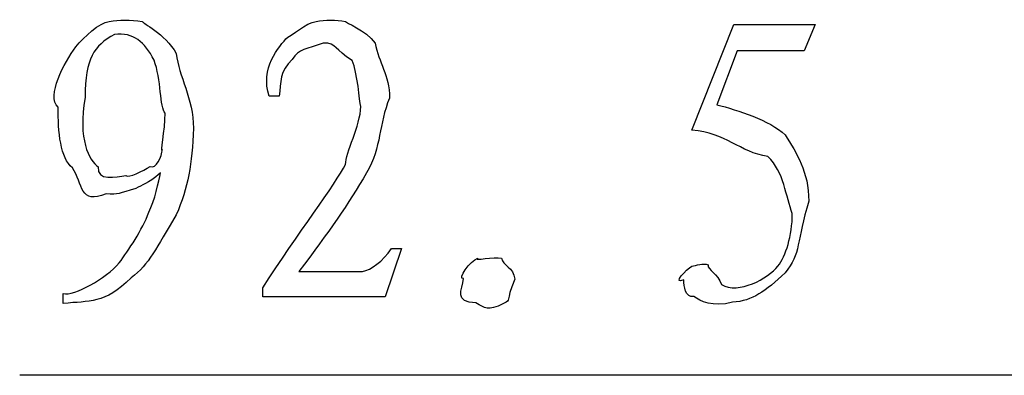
# Model space of a CAD drawing. Header units: millimetres. Extents: x 3 to 297, y 2 to 209.
# Tile 40 of 92: x 105.44 to 113.71, y 178.54 to 181.53. Entities that reach past the tile are written whole.
import ezdxf

# ---------------------------------------------------------------- set-up
doc = ezdxf.new("R2010")
doc.units = ezdxf.units.MM
doc.layers.get('0').update_dxf_attribs({"linetype": 'CONTINUOUS'})

msp = doc.modelspace()

# ---------------------------------------------------------------- linework, layer by layer
at = {"color": 5}
for p, q in [((111.084, 180.6), (111.437, 181.488)), ((111.437, 181.488), (112.12, 181.488)), ((112.12, 181.488), (112.026, 181.267)), ((111.464, 181.267), (111.293, 180.815)), ((112.026, 181.267), (111.464, 181.267)), ((106.572, 181.19), (106.572, 181.19)), ((107.622, 180.887), (107.539, 180.887)), ((106.903, 180.617), (106.903, 180.617)), ((111.927, 179.9), (111.927, 179.9)), ((108.647, 179.608), (108.51, 179.2)), ((108.565, 179.608), (108.647, 179.608)), ((107.787, 179.415), (108.322, 179.415)), ((107.787, 179.415), (107.787, 179.415)), ((107.484, 179.2), (107.484, 179.277)), ((105.811, 179.145), (105.811, 179.228)), ((108.51, 179.2), (107.484, 179.2)), ((109.504, 179.145), (109.504, 179.145)), ((114.37, 178.542), (105.445, 178.542))]:
    msp.add_line(p, q, dxfattribs=at)
for points in [[(105.916, 181.3), (105.988, 181.386), (106.112, 181.504), (106.197, 181.515)], [(106.197, 181.515), (106.277, 181.529), (106.376, 181.529), (106.473, 181.515)], [(106.473, 181.515), (106.469, 181.504), (106.663, 181.413), (106.759, 181.245)], [(107.694, 181.383), (107.724, 181.386), (107.845, 181.504), (107.931, 181.515)], [(107.931, 181.515), (108.011, 181.529), (108.097, 181.529), (108.179, 181.515)], [(108.179, 181.515), (108.176, 181.504), (108.345, 181.443), (108.427, 181.333)], [(106.241, 181.405), (106.061, 181.306), (106, 181.209), (105.993, 180.876)], [(106.572, 181.19), (106.495, 181.342), (106.398, 181.423), (106.241, 181.405)], [(107.539, 180.887), (107.459, 181.114), (107.619, 181.306), (107.694, 181.383)], [(107.991, 181.333), (107.849, 181.276), (107.787, 181.287), (107.732, 181.195)], [(108.234, 181.185), (108.085, 181.276), (108.108, 181.333), (107.991, 181.333)], [(108.427, 181.333), (108.456, 181.165), (108.548, 181.069), (108.548, 180.87)], [(105.767, 180.793), (105.668, 180.887), (105.817, 181.168), (105.916, 181.3)], [(106.759, 181.245), (106.777, 181.052), (106.903, 180.87), (106.903, 180.617)], [(106.666, 180.744), (106.619, 180.788), (106.634, 181.031), (106.572, 181.19)], [(107.732, 181.195), (107.622, 181.096), (107.64, 181.004), (107.622, 180.887)], [(108.306, 180.799), (108.295, 180.843), (108.281, 181.085), (108.234, 181.185)], [(105.993, 180.876), (105.932, 180.523), (106.026, 180.35), (106.104, 180.292)], [(108.548, 180.87), (108.456, 180.651), (108.483, 180.462), (108.355, 180.242)], [(105.888, 180.286), (105.785, 180.36), (105.767, 180.59), (105.767, 180.793)], [(106.644, 180.44), (106.619, 180.391), (106.666, 180.603), (106.666, 180.744)], [(108.179, 180.314), (108.176, 180.409), (108.306, 180.64), (108.306, 180.799)], [(111.293, 180.815), (111.467, 180.768), (111.737, 180.686), (111.867, 180.562)], [(106.903, 180.617), (106.894, 180.314), (106.855, 180.123), (106.759, 179.889)], [(111.723, 180.38), (111.482, 180.415), (111.373, 180.581), (111.084, 180.6)], [(111.867, 180.562), (111.963, 180.405), (112.065, 180.254), (112.065, 180.005)], [(106.539, 180.297), (106.594, 180.269), (106.633, 180.381), (106.644, 180.44)], [(111.927, 179.9), (111.872, 180.041), (111.858, 180.25), (111.723, 180.38)], [(106.17, 180.066), (105.95, 179.972), (105.973, 180.15), (105.888, 180.286)], [(106.104, 180.292), (106.087, 180.17), (106.258, 180.209), (106.335, 180.22)], [(106.335, 180.22), (106.358, 180.195), (106.48, 180.26), (106.539, 180.297)], [(107.484, 179.277), (107.776, 179.729), (108.097, 180.151), (108.179, 180.314)], [(106.627, 180.242), (106.513, 180.144), (106.475, 180.145), (106.418, 180.11)], [(106.528, 179.911), (106.579, 180.008), (106.612, 180.172), (106.627, 180.242)], [(108.355, 180.242), (108.202, 179.979), (108.041, 179.748), (107.787, 179.415)], [(106.418, 180.11), (106.277, 180.071), (106.276, 180.057), (106.17, 180.066)], [(112.065, 180.005), (111.963, 179.674), (111.999, 179.558), (111.867, 179.404)], [(106.28, 179.487), (106.358, 179.593), (106.475, 179.764), (106.528, 179.911)], [(106.759, 179.889), (106.586, 179.608), (106.536, 179.477), (106.379, 179.36)], [(111.806, 179.459), (111.872, 179.544), (111.927, 179.713), (111.927, 179.9)], [(108.322, 179.415), (108.394, 179.427), (108.49, 179.498), (108.565, 179.608)], [(109.168, 179.354), (109.113, 179.346), (109.223, 179.506), (109.289, 179.525)], [(109.289, 179.525), (109.248, 179.5), (109.425, 179.543), (109.488, 179.525)], [(109.488, 179.525), (109.495, 179.465), (109.59, 179.448), (109.598, 179.349)], [(105.811, 179.228), (105.9, 179.207), (106.17, 179.354), (106.28, 179.487)], [(111.017, 179.343), (110.913, 179.299), (111.04, 179.437), (111.084, 179.459)], [(111.084, 179.459), (111.122, 179.465), (111.177, 179.488), (111.221, 179.47)], [(111.221, 179.47), (111.213, 179.427), (111.306, 179.396), (111.332, 179.305)], [(111.332, 179.305), (111.475, 179.218), (111.724, 179.356), (111.806, 179.459)], [(106.379, 179.36), (106.153, 179.137), (106.032, 179.17), (105.811, 179.145)], [(109.273, 179.15), (109.087, 179.156), (109.157, 179.258), (109.168, 179.354)], [(109.598, 179.349), (109.513, 179.148), (109.577, 179.181), (109.504, 179.145)], [(111.1, 179.205), (111.03, 179.192), (111.017, 179.291), (111.017, 179.343)], [(111.867, 179.404), (111.702, 179.247), (111.591, 179.167), (111.426, 179.156)], [(111.426, 179.156), (111.257, 179.112), (111.155, 179.164), (111.1, 179.205)], [(109.504, 179.145), (109.367, 179.075), (109.353, 179.109), (109.273, 179.15)]]:
    msp.add_open_spline(points, degree=3, dxfattribs=at)

doc.saveas('drawing.dxf')
